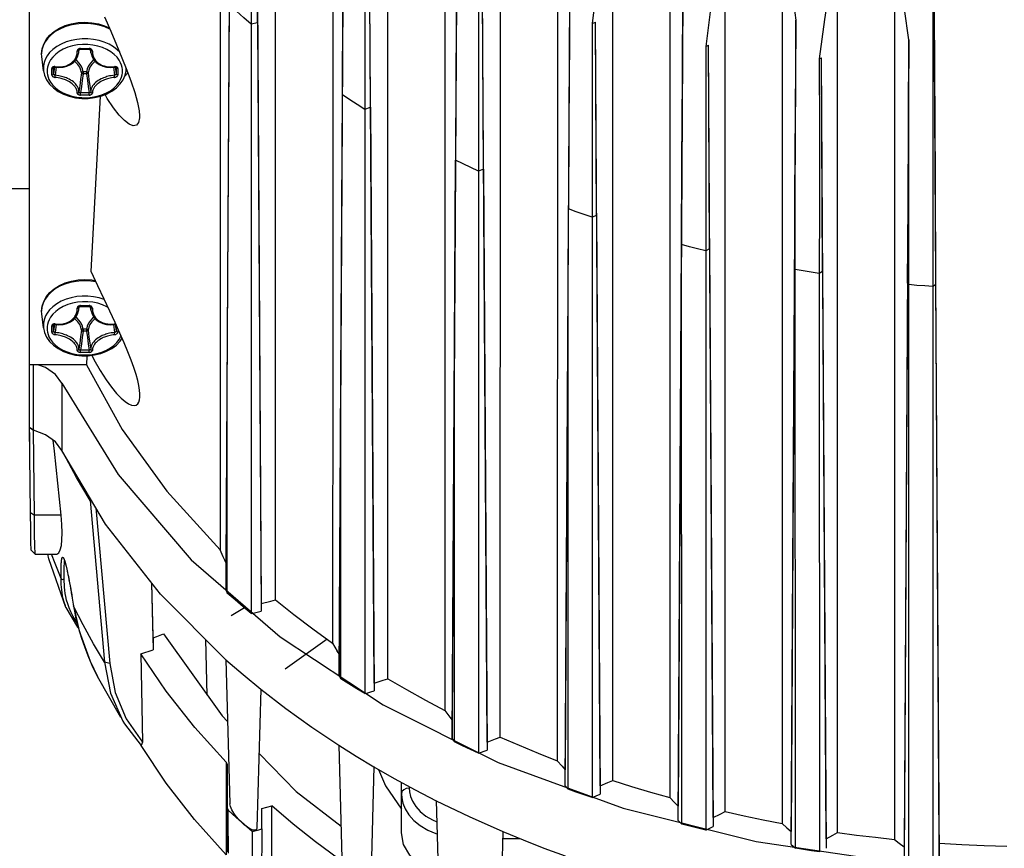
# Model space of a CAD drawing. Extents: x 0 to 420, y 0 to 297.
# Tile 61 of 93: x 202 to 223, y 163 to 180. Entities that reach past the tile are written whole.
import ezdxf

# ---------------------------------------------------------------- set-up
doc = ezdxf.new("R2010")
doc.units = 0
doc.header["$LTSCALE"] = 23.1
doc.linetypes.add('CENTER', pattern=[0.6, 0.375, -0.075, 0.075, -0.075])
doc.layers.get('0').update_dxf_attribs({"linetype": 'CONTINUOUS'})
doc.layers.add('03___PRT_ALL_CURVES', color=7, linetype='CONTINUOUS')
doc.layers.add('AXES', color=7, linetype='CONTINUOUS')

msp = doc.modelspace()

# ---------------------------------------------------------------- linework, layer by layer
at = {"color": 7, "linetype": 'CONTINUOUS'}
for p, q in [((202.624, 171.646), (202.624, 190.369)), ((206.826, 186.413), (206.722, 168.826)), ((209.182, 184.304), (209.079, 166.923)), ((212.441, 165.186), (212.443, 183.925)), ((207.361, 183.423), (207.452, 167.975)), ((213.632, 183.402), (213.63, 164.693)), ((214.784, 164.283), (214.786, 182.969)), ((211.538, 182.774), (211.435, 165.538)), ((215.975, 182.59), (215.973, 163.923)), ((217.127, 163.63), (217.129, 182.283)), ((209.808, 166.312), (209.716, 181.895)), ((218.318, 182.025), (218.317, 163.384)), ((219.471, 163.196), (219.472, 181.828)), ((220.661, 181.678), (220.66, 163.052)), ((213.893, 181.624), (213.791, 164.505)), ((221.461, 181.606), (221.461, 174.591)), ((221.589, 162.974), (221.478, 181.518)), ((212.164, 165.083), (212.071, 180.837)), ((216.249, 180.761), (216.147, 163.746)), ((206.747, 172.439), (206.794, 180.468)), ((207.246, 180.055), (207.247, 167.763)), ((207.38, 180.086), (207.452, 167.813)), ((214.353, 180.069), (214.425, 180.1)), ((214.52, 164.168), (214.425, 180.1)), ((218.605, 180.138), (218.503, 163.217)), ((216.723, 179.591), (216.78, 179.62)), ((216.876, 163.506), (216.78, 179.62)), ((220.96, 179.728), (220.86, 162.893)), ((202.881, 179.38), (202.877, 179.44)), ((203.652, 179.457), (203.663, 179.53)), ((203.656, 179.522), (203.66, 179.528)), ((203.656, 179.52), (203.656, 179.522)), ((203.656, 179.52), (203.656, 179.52)), ((203.906, 179.457), (203.895, 179.53)), ((203.901, 179.522), (203.902, 179.52)), ((203.902, 179.52), (203.902, 179.52)), ((202.917, 179.087), (202.881, 179.38)), ((219.092, 179.333), (219.135, 179.358)), ((219.233, 163.062), (219.135, 179.358)), ((203.129, 179.152), (203.129, 179.152)), ((203.129, 179.152), (203.129, 179.152)), ((204.429, 179.152), (204.429, 179.152)), ((204.64, 179.087), (204.645, 179.125)), ((203.913, 174.895), (204.103, 178.553)), ((209.116, 172.669), (209.151, 178.59)), ((209.615, 178.287), (209.617, 166.092)), ((209.736, 178.323), (209.808, 166.151)), ((211.484, 173.425), (211.507, 177.223)), ((211.985, 176.991), (211.986, 164.851)), ((212.092, 177.03), (212.164, 164.916)), ((202.624, 176.621), (202.129, 176.621)), ((213.853, 174.542), (213.863, 176.205)), ((214.354, 176.029), (214.355, 163.923)), ((214.448, 176.069), (214.52, 163.993)), ((218.503, 162.946), (218.58, 175.73)), ((216.147, 163.446), (216.219, 175.459)), ((216.223, 163.371), (216.22, 175.459)), ((216.723, 175.331), (216.724, 163.247)), ((216.805, 175.37), (216.876, 163.321)), ((218.592, 162.869), (218.591, 174.941)), ((219.092, 174.858), (219.093, 162.789)), ((219.161, 174.896), (219.233, 162.865)), ((213.791, 164.168), (213.853, 174.542)), ((213.854, 164.097), (213.853, 174.542)), ((220.932, 174.653), (220.86, 162.646)), ((220.961, 162.568), (220.961, 174.631)), ((221.462, 174.59), (221.462, 162.528)), ((221.517, 174.624), (221.589, 162.606)), ((203.652, 174.09), (203.663, 174.163)), ((203.656, 174.155), (203.66, 174.161)), ((203.656, 174.153), (203.656, 174.155)), ((203.656, 174.153), (203.656, 174.153)), ((203.906, 174.09), (203.895, 174.163)), ((203.901, 174.155), (203.902, 174.153)), ((203.902, 174.153), (203.902, 174.153)), ((202.881, 174.013), (202.877, 174.073)), ((202.917, 173.72), (202.881, 174.013)), ((203.129, 173.785), (203.129, 173.785)), ((203.129, 173.785), (203.129, 173.785)), ((204.421, 173.79), (204.427, 173.787)), ((204.429, 173.785), (204.429, 173.785)), ((211.435, 165.151), (211.484, 173.425)), ((211.485, 165.538), (211.484, 173.425)), ((203.821, 173.141), (203.811, 172.953)), ((203.811, 172.953), (202.624, 172.953)), ((202.706, 171.588), (202.706, 172.953)), ((209.079, 166.464), (209.116, 172.669)), ((209.116, 166.923), (209.116, 172.669)), ((206.723, 168.242), (206.747, 172.439)), ((206.748, 168.191), (206.747, 172.439)), ((202.646, 169.872), (202.624, 171.646)), ((202.706, 171.588), (202.624, 171.646)), ((202.624, 171.646), (202.706, 171.588)), ((202.728, 169.814), (202.706, 171.588)), ((203.146, 171.15), (203.122, 171.378)), ((203.284, 169.814), (203.146, 171.15)), ((203.339, 171.092), (203.303, 171.167)), ((203.889, 170.12), (204.188, 166.747)), ((204.009, 169.969), (204.297, 166.721)), ((202.662, 169.084), (202.745, 169.002)), ((202.745, 169.002), (202.745, 169.002)), ((202.745, 169.002), (203.181, 169.002)), ((203.029, 168.907), (203.007, 169.002)), ((206.666, 168.946), (206.599, 169.092)), ((206.7, 168.873), (206.666, 168.946)), ((203.386, 167.89), (203.029, 168.907)), ((203.363, 168.846), (203.377, 168.799)), ((205.996, 168.885), (207.85, 167.274)), ((206.707, 168.858), (206.7, 168.873)), ((206.722, 168.826), (206.707, 168.858)), ((206.722, 168.826), (206.723, 168.242)), ((203.348, 168.682), (203.349, 168.701)), ((203.349, 168.701), (203.349, 168.729)), ((205.17, 168.403), (205.205, 167.003)), ((205.205, 167.258), (205.177, 168.394)), ((203.543, 167.923), (203.661, 167.404)), ((207.452, 167.975), (207.655, 168.023)), ((207.452, 167.975), (207.452, 167.813)), ((207.655, 168.023), (207.754, 168.049)), ((203.386, 167.89), (203.385, 167.893)), ((207.248, 167.764), (207.316, 167.78)), ((207.316, 167.78), (207.452, 167.812)), ((205.205, 167.258), (205.205, 167.003)), ((206.331, 166.061), (206.303, 167.218)), ((207.85, 167.274), (209.996, 165.855)), ((208.943, 167.148), (209.043, 166.981)), ((204.949, 166.923), (205.205, 167.003)), ((204.949, 166.923), (204.982, 165.083)), ((209.079, 166.923), (209.043, 166.981)), ((209.079, 166.923), (209.079, 166.464)), ((209.117, 166.404), (209.116, 166.923)), ((204.297, 166.721), (204.411, 166.118)), ((206.721, 166.804), (206.803, 163.79)), ((204.528, 165.597), (204.044, 166.448)), ((204.044, 166.448), (204.044, 166.448)), ((209.079, 166.464), (209.117, 166.404)), ((209.808, 166.313), (209.998, 166.37)), ((209.808, 166.312), (209.808, 166.151)), ((209.998, 166.37), (210.097, 166.402)), ((204.411, 166.118), (204.641, 165.568)), ((207.45, 166.188), (207.368, 163.294)), ((209.996, 165.855), (212.396, 164.657)), ((211.287, 165.741), (211.386, 165.603)), ((204.605, 165.462), (204.951, 165.013)), ((204.641, 165.568), (204.982, 165.083)), ((211.386, 165.603), (211.435, 165.538)), ((211.435, 165.538), (211.435, 165.151)), ((211.485, 165.085), (211.485, 165.538)), ((211.435, 165.151), (211.485, 165.085)), ((212.164, 165.083), (212.342, 165.148)), ((212.164, 165.083), (212.164, 164.916)), ((212.342, 165.148), (212.441, 165.186)), ((205.477, 164.226), (204.951, 165.013)), ((209.077, 165.018), (209.159, 161.963)), ((211.986, 164.852), (212.164, 164.916)), ((206.726, 164.659), (206.725, 163.71)), ((206.726, 164.659), (206.746, 164.613)), ((212.396, 164.657), (215.004, 163.701)), ((213.63, 164.693), (213.73, 164.576)), ((206.746, 164.613), (206.746, 163.71)), ((209.806, 164.569), (209.724, 161.605)), ((213.73, 164.576), (213.791, 164.505)), ((213.791, 164.168), (213.791, 164.505)), ((210.379, 163.187), (210.379, 164.241)), ((214.52, 164.168), (214.685, 164.238)), ((214.685, 164.238), (214.784, 164.282)), ((213.791, 164.168), (213.854, 164.097)), ((214.52, 164.168), (214.52, 163.993)), ((211.104, 163.861), (211.185, 160.789)), ((214.355, 163.923), (214.52, 163.993)), ((215.973, 163.923), (216.073, 163.82)), ((216.073, 163.82), (216.147, 163.746)), ((206.725, 163.71), (206.726, 162.728)), ((206.752, 163.311), (206.746, 163.71)), ((206.746, 163.71), (206.77, 163.66)), ((206.933, 163.511), (206.77, 163.66)), ((207.472, 163.697), (207.677, 163.748)), ((207.472, 163.27), (207.472, 163.697)), ((215.004, 163.701), (217.772, 163.005)), ((216.147, 163.446), (216.147, 163.746)), ((217.028, 163.58), (217.127, 163.63)), ((207.099, 163.364), (206.933, 163.511)), ((216.147, 163.446), (216.223, 163.371)), ((216.876, 163.506), (216.876, 163.321)), ((216.876, 163.506), (217.028, 163.58)), ((207.104, 163.357), (207.067, 163.39)), ((207.267, 163.218), (207.099, 163.364)), ((207.267, 163.218), (207.404, 163.253)), ((207.404, 163.253), (207.472, 163.27)), ((212.492, 163.218), (212.41, 160.209)), ((216.724, 163.247), (216.876, 163.321)), ((218.317, 163.384), (218.416, 163.294)), ((218.416, 163.294), (218.503, 163.217)), ((218.503, 162.946), (218.503, 163.217)), ((219.371, 163.139), (219.47, 163.196)), ((217.772, 163.005), (220.649, 162.582)), ((219.233, 163.062), (219.371, 163.139)), ((219.233, 163.062), (219.233, 162.865)), ((220.66, 163.052), (220.76, 162.972)), ((218.503, 162.946), (218.592, 162.869)), ((220.76, 162.972), (220.86, 162.893)), ((220.86, 162.893), (220.86, 162.646)), ((221.589, 162.606), (221.589, 162.974))]:
    msp.add_line(p, q, dxfattribs=at)
at = {"color": 9, "linetype": 'CONTINUOUS'}
for p, q in [((207.38, 180.086), (207.246, 180.055)), ((203.363, 180.001), (203.258, 179.956)), ((202.886, 179.521), (202.878, 179.436)), ((202.91, 179.606), (202.886, 179.521)), ((203.329, 179.535), (203.245, 179.487)), ((203.656, 179.523), (203.655, 179.515)), ((203.656, 179.52), (203.655, 179.515)), ((203.901, 179.523), (203.902, 179.515)), ((203.902, 179.515), (203.902, 179.52)), ((204.321, 179.481), (204.239, 179.53)), ((202.881, 179.38), (202.881, 179.38)), ((203.09, 179.064), (203.09, 179.129)), ((203.09, 179.001), (203.09, 179.064)), ((203.147, 179.159), (203.129, 179.022)), ((203.129, 179.152), (203.129, 179.149)), ((203.129, 179.152), (203.129, 179.149)), ((203.129, 179.085), (203.129, 179.149)), ((203.129, 179.022), (203.129, 179.085)), ((203.183, 179.158), (203.162, 178.991)), ((203.709, 179.042), (203.698, 179.101)), ((203.742, 179.064), (203.73, 179.127)), ((203.742, 179.064), (203.742, 179.02)), ((203.816, 179.064), (203.742, 179.064)), ((203.816, 179.02), (203.742, 179.02)), ((203.816, 179.064), (203.816, 179.02)), ((204.375, 179.158), (204.396, 178.991)), ((204.41, 179.159), (204.429, 179.022)), ((204.428, 179.152), (204.429, 179.149)), ((204.429, 179.149), (204.429, 179.152)), ((204.429, 179.149), (204.429, 179.085)), ((204.429, 179.085), (204.429, 179.022)), ((204.468, 179.129), (204.468, 179.064)), ((204.468, 179.064), (204.468, 179.001)), ((209.615, 178.287), (209.736, 178.323)), ((212.092, 177.03), (211.985, 176.991)), ((214.448, 176.069), (214.354, 176.029)), ((216.805, 175.37), (216.723, 175.331)), ((218.591, 174.941), (218.575, 174.955)), ((219.161, 174.896), (219.092, 174.858)), ((203.363, 174.634), (203.258, 174.589)), ((220.961, 174.631), (220.932, 174.653)), ((221.462, 174.59), (221.517, 174.624)), ((202.886, 174.154), (202.878, 174.069)), ((202.91, 174.239), (202.886, 174.154)), ((203.329, 174.168), (203.245, 174.12)), ((203.656, 174.156), (203.655, 174.148)), ((203.656, 174.153), (203.655, 174.148)), ((203.901, 174.156), (203.902, 174.148)), ((203.902, 174.148), (203.902, 174.153)), ((204.265, 174.147), (204.239, 174.163)), ((202.881, 174.013), (202.881, 174.013)), ((203.09, 173.698), (203.09, 173.762)), ((203.09, 173.634), (203.09, 173.698)), ((203.147, 173.792), (203.129, 173.655)), ((203.129, 173.785), (203.129, 173.782)), ((203.129, 173.785), (203.129, 173.782)), ((203.129, 173.718), (203.129, 173.782)), ((203.129, 173.655), (203.129, 173.718)), ((203.183, 173.791), (203.162, 173.624)), ((203.709, 173.675), (203.698, 173.734)), ((203.742, 173.697), (203.73, 173.76)), ((203.742, 173.697), (203.742, 173.653)), ((203.816, 173.697), (203.742, 173.697)), ((203.816, 173.697), (203.816, 173.653)), ((204.375, 173.791), (204.396, 173.624)), ((204.41, 173.792), (204.429, 173.655)), ((204.429, 173.782), (204.429, 173.785)), ((204.429, 173.782), (204.429, 173.718)), ((204.429, 173.718), (204.429, 173.655)), ((204.468, 173.698), (204.468, 173.634)), ((203.816, 173.653), (203.742, 173.653)), ((203.302, 172.567), (203.302, 171.167)), ((202.646, 169.872), (202.728, 169.814)), ((203.284, 169.814), (202.728, 169.814)), ((203.159, 168.806), (203.086, 169.002)), ((203.284, 168.494), (203.159, 168.806)), ((203.405, 168.686), (203.412, 168.652)), ((203.385, 167.893), (203.373, 167.924)), ((203.422, 167.965), (203.4, 168.042)), ((203.45, 167.883), (203.422, 167.965)), ((203.544, 167.919), (203.543, 167.922)), ((203.487, 167.795), (203.45, 167.883)), ((203.621, 167.553), (203.661, 167.406)), ((204.297, 166.721), (204.188, 166.747)), ((210.544, 164.151), (210.544, 164.12)), ((212.488, 163.07), (212.843, 163.07))]:
    msp.add_line(p, q, dxfattribs=at)
at = {"color": 7, "linetype": 'CONTINUOUS'}
for points in [[(206.602, 188.212), (206.601, 181.897), (206.6, 175.524), (206.598, 169.092)], [(207.754, 168.049), (207.755, 174.436), (207.756, 180.764), (207.758, 187.031)], [(208.946, 186.038), (208.949, 180.057), (208.948, 173.75), (208.943, 167.148)], [(210.097, 166.402), (210.096, 172.664), (210.097, 178.939), (210.101, 185.228)], [(211.289, 184.517), (211.287, 178.248), (211.286, 171.99), (211.287, 165.741)], [(209.151, 178.59), (209.161, 180.414), (209.172, 182.32), (209.182, 184.304)], [(207.245, 183.397), (207.245, 182.265), (207.245, 181.15), (207.246, 180.055)], [(207.38, 180.086), (207.374, 181.153), (207.367, 182.264), (207.361, 183.423)], [(214.786, 182.969), (214.617, 181.994), (214.472, 181.028), (214.353, 180.069)], [(211.538, 182.774), (211.527, 180.854), (211.517, 179.002), (211.507, 177.223)], [(217.129, 182.283), (216.972, 181.378), (216.837, 180.481), (216.723, 179.591)], [(209.736, 178.323), (209.729, 179.48), (209.723, 180.671), (209.716, 181.895)], [(218.318, 182.025), (218.423, 181.39), (218.519, 180.761), (218.605, 180.138)], [(209.615, 181.865), (209.615, 179.447), (209.615, 178.287)], [(219.472, 181.828), (219.327, 180.989), (219.2, 180.157), (219.092, 179.333)], [(220.961, 179.728), (220.871, 180.372), (220.771, 181.022), (220.661, 181.678)], [(213.893, 181.624), (213.883, 179.755), (213.873, 177.947), (213.863, 176.205)], [(221.478, 181.518), (221.491, 179.131), (221.504, 176.831), (221.517, 174.624)], [(211.984, 180.805), (211.986, 179.499), (211.986, 178.228), (211.985, 176.991)], [(212.092, 177.03), (212.085, 178.263), (212.078, 179.533), (212.071, 180.837)], [(216.219, 175.459), (216.229, 177.168), (216.239, 178.936), (216.249, 180.761)], [(203.249, 179.972), (203.371, 180.026), (203.503, 180.065), (203.641, 180.089), (203.782, 180.096), (203.924, 180.088), (204.061, 180.064), (204.192, 180.024), (204.287, 179.981)], [(204.19, 180.212), (204.319, 179.911), (204.441, 179.626), (204.553, 179.356), (204.655, 179.099), (204.745, 178.857), (204.82, 178.631), (204.876, 178.424), (204.909, 178.246), (204.918, 178.146)], [(214.353, 180.069), (214.356, 178.686), (214.356, 177.338), (214.354, 176.029)], [(214.448, 176.069), (214.441, 177.374), (214.433, 178.719), (214.425, 180.1)], [(218.589, 177.32), (218.594, 178.244), (218.6, 179.184), (218.605, 180.138)], [(202.877, 179.44), (202.888, 179.541), (202.921, 179.642), (202.974, 179.737), (203.049, 179.826), (203.141, 179.905), (203.249, 179.972)], [(216.805, 175.37), (216.796, 176.875), (216.788, 178.305), (216.78, 179.62)], [(220.932, 174.653), (220.941, 176.292), (220.951, 177.985), (220.96, 179.728)], [(220.961, 174.631), (220.961, 176.278), (220.961, 177.978), (220.961, 179.728)], [(203.159, 179.159), (203.24, 179.154), (203.326, 179.161), (203.406, 179.181), (203.478, 179.213), (203.541, 179.257), (203.591, 179.311), (203.628, 179.373), (203.649, 179.442), (203.652, 179.457)], [(203.66, 179.528), (203.666, 179.533), (203.675, 179.536), (203.684, 179.538), (203.689, 179.538)], [(203.689, 179.538), (203.746, 179.537), (203.811, 179.537), (203.869, 179.538)], [(203.869, 179.538), (203.874, 179.538), (203.883, 179.536), (203.892, 179.533)], [(203.892, 179.533), (203.898, 179.528), (203.901, 179.522)], [(203.906, 179.457), (203.908, 179.442), (203.93, 179.374), (203.967, 179.311), (204.017, 179.257), (204.079, 179.213), (204.151, 179.181), (204.232, 179.161), (204.317, 179.154), (204.399, 179.159)], [(216.723, 179.591), (216.726, 178.132), (216.726, 176.712), (216.723, 175.331)], [(219.092, 179.333), (219.094, 177.801), (219.094, 176.308), (219.092, 174.858)], [(219.161, 174.896), (219.152, 176.3), (219.144, 177.783), (219.135, 179.358)], [(202.917, 179.087), (202.939, 178.99), (202.982, 178.896), (203.044, 178.807), (203.125, 178.726), (203.221, 178.655), (203.332, 178.597), (203.454, 178.552), (203.583, 178.522), (203.717, 178.508), (203.851, 178.508), (203.984, 178.524), (204.112, 178.555), (204.232, 178.6), (204.342, 178.659), (204.436, 178.729), (204.515, 178.809), (204.576, 178.897), (204.618, 178.991), (204.64, 179.087)], [(203.129, 179.152), (203.131, 179.154), (203.136, 179.157)], [(203.136, 179.157), (203.144, 179.159), (203.154, 179.16), (203.159, 179.159)], [(204.399, 179.159), (204.404, 179.16), (204.414, 179.159), (204.421, 179.157)], [(204.421, 179.157), (204.427, 179.154), (204.429, 179.152), (204.429, 179.152)], [(204.609, 178.971), (204.611, 178.972), (204.677, 179.042)], [(204.918, 178.146), (204.917, 178.106), (204.9, 178.006), (204.856, 177.947), (204.789, 177.936), (204.704, 177.97), (204.605, 178.046), (204.495, 178.161), (204.375, 178.315), (204.247, 178.508), (204.201, 178.588)], [(218.58, 175.73), (218.585, 176.518), (218.589, 177.32)], [(218.591, 174.941), (218.59, 175.721), (218.589, 176.515), (218.589, 177.32)], [(203.249, 174.605), (203.371, 174.659), (203.503, 174.698), (203.641, 174.722), (203.782, 174.729), (203.924, 174.721), (204.001, 174.707)], [(204.412, 173.831), (204.302, 174.069), (204.182, 174.324), (204.052, 174.599), (203.913, 174.895)], [(202.877, 174.073), (202.888, 174.174), (202.921, 174.275), (202.974, 174.37), (203.049, 174.459), (203.141, 174.538), (203.249, 174.605)], [(203.159, 173.792), (203.24, 173.787), (203.326, 173.794), (203.406, 173.814), (203.478, 173.846), (203.541, 173.89), (203.591, 173.944), (203.628, 174.006), (203.649, 174.075), (203.652, 174.09)], [(203.66, 174.161), (203.666, 174.166), (203.675, 174.169), (203.684, 174.171), (203.689, 174.171)], [(203.689, 174.171), (203.746, 174.171), (203.811, 174.171), (203.869, 174.171)], [(203.869, 174.171), (203.874, 174.171), (203.883, 174.169), (203.892, 174.166)], [(203.892, 174.166), (203.898, 174.161), (203.901, 174.155)], [(203.906, 174.09), (203.908, 174.075), (203.93, 174.007), (203.967, 173.944), (204.017, 173.89), (204.079, 173.846), (204.151, 173.814), (204.232, 173.794), (204.317, 173.787), (204.399, 173.792)], [(202.917, 173.72), (202.939, 173.623), (202.982, 173.529), (203.044, 173.44), (203.125, 173.359), (203.221, 173.289), (203.332, 173.23), (203.454, 173.185), (203.583, 173.155), (203.717, 173.141), (203.851, 173.141), (203.984, 173.157), (204.112, 173.188), (204.232, 173.233), (204.342, 173.292), (204.436, 173.362), (204.515, 173.442), (204.559, 173.504)], [(203.129, 173.785), (203.131, 173.787), (203.136, 173.79)], [(203.136, 173.79), (203.144, 173.792), (203.154, 173.793), (203.159, 173.792)], [(204.399, 173.792), (204.404, 173.793), (204.414, 173.792), (204.421, 173.79)], [(204.929, 172.327), (204.928, 172.345), (204.921, 172.424), (204.906, 172.517), (204.881, 172.626), (204.846, 172.751), (204.801, 172.892), (204.745, 173.049), (204.678, 173.221), (204.6, 173.408), (204.512, 173.611), (204.412, 173.831)], [(204.427, 173.787), (204.429, 173.785), (204.429, 173.785)], [(203.926, 173.15), (203.97, 173.064), (204.101, 172.832), (204.223, 172.64), (204.337, 172.482), (204.441, 172.355), (204.535, 172.258), (204.618, 172.185), (204.692, 172.137), (204.755, 172.109), (204.808, 172.102), (204.851, 172.111), (204.883, 172.136), (204.906, 172.173), (204.921, 172.22), (204.928, 172.277), (204.929, 172.327)], [(203.302, 172.567), (203.166, 172.747), (202.961, 172.892), (202.799, 172.953)], [(203.811, 172.953), (204.56, 171.603), (205.492, 170.312), (206.599, 169.092)], [(203.302, 172.567), (204.471, 170.661), (205.996, 168.885)], [(203.302, 171.167), (203.166, 171.347), (202.961, 171.492), (202.706, 171.588)], [(206.721, 166.8), (205.357, 168.164), (204.213, 169.626), (203.302, 171.167)], [(203.889, 170.12), (203.603, 170.603), (203.339, 171.092)], [(202.662, 169.084), (202.66, 169.102), (202.656, 169.238), (202.651, 169.501), (202.646, 169.872)], [(202.745, 169.002), (202.743, 169.02), (202.738, 169.161), (202.733, 169.432), (202.728, 169.814)], [(203.181, 169.002), (203.196, 169.004), (203.235, 169.031), (203.266, 169.09), (203.29, 169.18), (203.303, 169.298), (203.307, 169.444), (203.301, 169.617), (203.284, 169.814)], [(203.339, 168.914), (203.336, 168.916), (203.338, 168.912), (203.35, 168.887), (203.363, 168.846)], [(203.349, 168.729), (203.35, 168.764), (203.352, 168.796)], [(203.352, 168.796), (203.353, 168.825), (203.356, 168.851), (203.357, 168.865)], [(203.377, 168.799), (203.39, 168.749), (203.402, 168.696), (203.414, 168.641), (203.426, 168.584)], [(203.348, 168.619), (203.348, 168.634), (203.348, 168.682)], [(203.426, 168.584), (203.438, 168.525), (203.449, 168.465), (203.461, 168.403), (203.473, 168.338), (203.485, 168.269), (203.497, 168.198), (203.51, 168.123), (203.523, 168.043), (203.537, 167.958), (203.543, 167.922)], [(206.723, 168.242), (206.739, 168.208), (206.748, 168.191)], [(207.247, 167.763), (207.079, 167.905), (206.912, 168.047), (206.748, 168.191)], [(207.754, 168.049), (208.138, 167.741), (208.535, 167.441), (208.943, 167.148)], [(203.386, 167.89), (203.623, 167.481), (203.651, 167.449)], [(203.661, 167.404), (203.891, 166.769), (204.044, 166.448)], [(205.205, 167.258), (205.277, 167.283), (205.348, 167.31), (205.417, 167.339)], [(205.417, 167.339), (206.642, 165.626), (206.756, 165.509)], [(206.726, 164.659), (206.07, 165.388), (205.477, 166.144), (204.949, 166.923)], [(204.188, 166.747), (204.313, 166.104), (204.569, 165.521), (204.605, 165.462)], [(206.721, 166.8), (207.08, 166.489), (207.45, 166.185)], [(209.617, 166.092), (209.449, 166.195), (209.282, 166.299), (209.117, 166.404)], [(210.097, 166.402), (210.486, 166.175), (210.883, 165.955), (211.287, 165.741)], [(207.45, 166.185), (207.972, 165.781), (208.515, 165.391), (209.077, 165.015)], [(209.617, 166.093), (209.68, 166.112), (209.744, 166.131), (209.808, 166.15)], [(204.982, 165.083), (204.967, 165.048), (204.951, 165.013)], [(211.986, 164.851), (211.818, 164.928), (211.651, 165.006), (211.485, 165.085)], [(212.441, 165.186), (212.832, 165.016), (213.229, 164.851), (213.63, 164.693)], [(207.412, 164.84), (208.188, 164.047), (209.123, 163.329)], [(209.077, 165.015), (209.438, 164.787), (209.806, 164.566)], [(209.806, 164.566), (210.23, 164.322), (210.663, 164.087), (211.104, 163.859)], [(209.899, 164.512), (210.05, 164.168), (210.379, 163.684)], [(206.726, 162.728), (206.069, 163.464), (205.477, 164.226)], [(214.784, 164.282), (215.177, 164.157), (215.574, 164.037), (215.973, 163.923)], [(214.355, 163.923), (214.188, 163.98), (214.021, 164.038), (213.854, 164.097)], [(211.104, 163.859), (211.79, 163.527), (212.492, 163.216)], [(206.774, 162.767), (206.772, 162.971), (206.77, 163.272), (206.77, 163.66)], [(207.067, 163.39), (206.998, 163.457), (206.936, 163.528), (206.885, 163.598), (206.843, 163.668), (206.814, 163.735), (206.803, 163.79)], [(207.677, 161.81), (207.677, 162.778), (207.677, 163.748)], [(209.065, 162.644), (208.585, 163.001), (208.122, 163.369), (207.677, 163.748)], [(217.127, 163.63), (217.522, 163.543), (217.918, 163.461), (218.317, 163.384)], [(206.763, 162.791), (206.757, 163.001), (206.752, 163.311)], [(207.368, 163.294), (207.357, 163.259), (207.329, 163.243), (207.288, 163.245), (207.234, 163.266), (207.171, 163.304), (207.104, 163.357)], [(207.267, 163.218), (207.268, 162.849), (207.269, 162.552), (207.271, 162.334)], [(207.472, 163.27), (207.466, 162.907), (207.461, 162.616), (207.455, 162.403)], [(212.492, 163.216), (212.919, 163.039), (213.352, 162.869), (213.79, 162.706)], [(216.724, 163.247), (216.557, 163.288), (216.39, 163.329), (216.223, 163.371)], [(219.47, 163.196), (219.866, 163.143), (220.262, 163.095), (220.66, 163.052)], [(219.093, 162.789), (218.926, 162.815), (218.759, 162.841), (218.592, 162.869)], [(221.589, 162.974), (222.06, 162.946), (222.531, 162.926), (223.004, 162.913)]]:
    msp.add_lwpolyline(points, dxfattribs=at)
at = {"color": 9, "linetype": 'CONTINUOUS'}
for points in [[(207.246, 180.055), (207.093, 180.191), (206.943, 180.329), (206.794, 180.468)], [(204.299, 179.956), (204.194, 180.001), (204.081, 180.036), (203.963, 180.059), (203.84, 180.071), (203.717, 180.071), (203.595, 180.059), (203.476, 180.036), (203.363, 180.001)], [(203.258, 179.956), (203.163, 179.901), (203.079, 179.837), (203.008, 179.766), (202.951, 179.688), (202.91, 179.606)], [(204.506, 179.47), (204.454, 179.523), (204.375, 179.584), (204.284, 179.637), (204.183, 179.681), (204.075, 179.715), (203.962, 179.738), (203.845, 179.75), (203.727, 179.751), (203.61, 179.74), (203.495, 179.718), (203.387, 179.686), (203.285, 179.642), (203.193, 179.59), (203.112, 179.53), (203.044, 179.463), (202.994, 179.398), (202.96, 179.337), (202.937, 179.28), (202.923, 179.227), (202.916, 179.18), (202.914, 179.141)], [(204.239, 179.53), (204.147, 179.57), (204.049, 179.601), (203.945, 179.622), (203.839, 179.633), (203.732, 179.634), (203.625, 179.624), (203.521, 179.604), (203.422, 179.574), (203.329, 179.535)], [(203.245, 179.487), (203.172, 179.432), (203.111, 179.372), (203.065, 179.312), (203.034, 179.257), (203.013, 179.205), (203, 179.157), (202.994, 179.114), (202.992, 179.078)], [(203.158, 179.17), (203.189, 179.166), (203.223, 179.165), (203.254, 179.165), (203.281, 179.167), (203.305, 179.169), (203.327, 179.173), (203.348, 179.177), (203.37, 179.183), (203.394, 179.191), (203.42, 179.201), (203.448, 179.214), (203.475, 179.23), (203.501, 179.248), (203.525, 179.268), (203.545, 179.289), (203.562, 179.309), (203.574, 179.327), (203.585, 179.344), (203.594, 179.361), (203.601, 179.379), (203.608, 179.398), (203.614, 179.419), (203.618, 179.444), (203.621, 179.471), (203.621, 179.497)], [(203.688, 179.552), (203.677, 179.552), (203.665, 179.549), (203.654, 179.545), (203.643, 179.539), (203.635, 179.532), (203.629, 179.525), (203.625, 179.517), (203.622, 179.51), (203.621, 179.503), (203.621, 179.497)], [(203.621, 179.497), (203.631, 179.498), (203.64, 179.5), (203.647, 179.504), (203.653, 179.509), (203.655, 179.515)], [(203.652, 179.457), (203.655, 179.487), (203.655, 179.515)], [(203.688, 179.552), (203.688, 179.545), (203.688, 179.54), (203.689, 179.538)], [(203.688, 179.552), (203.779, 179.552), (203.869, 179.552)], [(203.869, 179.552), (203.869, 179.545), (203.869, 179.54), (203.869, 179.538)], [(203.937, 179.497), (203.936, 179.503), (203.935, 179.51), (203.933, 179.517), (203.928, 179.525), (203.922, 179.532), (203.914, 179.539), (203.904, 179.545), (203.892, 179.549), (203.881, 179.552), (203.869, 179.552)], [(203.902, 179.515), (203.903, 179.487), (203.906, 179.457)], [(203.937, 179.497), (203.927, 179.498), (203.918, 179.5), (203.91, 179.504), (203.905, 179.509), (203.902, 179.515)], [(203.937, 179.497), (203.937, 179.47), (203.94, 179.442), (203.945, 179.416), (203.951, 179.393), (203.958, 179.374), (203.967, 179.356), (203.976, 179.338), (203.988, 179.32), (204.003, 179.3), (204.022, 179.279), (204.045, 179.257), (204.071, 179.237), (204.099, 179.22), (204.129, 179.205), (204.156, 179.193), (204.181, 179.185), (204.205, 179.179), (204.227, 179.174), (204.25, 179.17), (204.274, 179.167), (204.301, 179.165), (204.332, 179.165), (204.367, 179.166), (204.399, 179.17)], [(204.566, 179.078), (204.564, 179.114), (204.558, 179.156), (204.546, 179.203), (204.526, 179.253), (204.496, 179.307), (204.452, 179.366), (204.393, 179.426), (204.321, 179.481)], [(203.698, 179.101), (203.673, 179.159), (203.635, 179.213), (203.585, 179.262), (203.561, 179.279)], [(203.73, 179.127), (203.703, 179.189), (203.663, 179.246), (203.61, 179.298), (203.591, 179.311)], [(203.966, 179.311), (203.948, 179.298), (203.895, 179.246), (203.854, 179.188)], [(203.997, 179.279), (203.973, 179.262), (203.923, 179.213), (203.885, 179.159)], [(202.914, 179.141), (202.916, 179.102), (202.917, 179.087)], [(202.992, 179.078), (202.994, 179.043), (203, 179.001), (203.012, 178.954), (203.032, 178.903), (203.062, 178.849), (203.105, 178.791), (203.165, 178.731), (203.236, 178.675), (203.319, 178.627), (203.411, 178.587), (203.509, 178.556), (203.612, 178.535), (203.719, 178.524), (203.826, 178.523), (203.933, 178.533), (204.037, 178.553), (204.136, 178.582), (204.228, 178.622), (204.312, 178.669), (204.386, 178.724), (204.447, 178.785), (204.493, 178.844), (204.524, 178.9), (204.545, 178.951), (204.558, 178.999), (204.564, 179.042), (204.566, 179.078)], [(203.158, 179.17), (203.151, 179.171), (203.142, 179.171), (203.134, 179.17), (203.124, 179.168), (203.115, 179.165), (203.107, 179.16), (203.099, 179.153), (203.094, 179.145), (203.091, 179.137), (203.09, 179.129)], [(203.09, 179.129), (203.101, 179.129), (203.111, 179.131), (203.12, 179.136), (203.126, 179.142), (203.129, 179.149)], [(203.09, 179.001), (203.101, 179.001), (203.111, 179.003), (203.12, 179.008), (203.126, 179.015), (203.129, 179.022)], [(203.129, 179.022), (203.13, 179.014), (203.135, 179.006), (203.143, 178.999), (203.152, 178.994), (203.162, 178.991)], [(203.158, 179.17), (203.158, 179.164), (203.159, 179.16), (203.159, 179.159)], [(203.709, 179.042), (203.691, 178.905), (203.673, 178.772), (203.655, 178.643)], [(203.742, 179.02), (203.724, 178.885), (203.707, 178.754), (203.689, 178.626)], [(203.742, 179.064), (203.732, 179.063), (203.723, 179.059), (203.716, 179.054), (203.711, 179.048), (203.709, 179.042)], [(203.709, 179.042), (203.711, 179.036), (203.716, 179.03), (203.723, 179.025), (203.732, 179.022), (203.742, 179.02)], [(203.854, 179.188), (203.828, 179.127), (203.816, 179.064)], [(203.816, 179.064), (203.825, 179.063), (203.834, 179.059), (203.841, 179.054), (203.846, 179.048), (203.849, 179.042)], [(203.816, 179.02), (203.826, 179.022), (203.835, 179.025), (203.842, 179.03), (203.847, 179.036), (203.849, 179.042)], [(203.816, 179.02), (203.833, 178.885), (203.851, 178.754), (203.869, 178.626)], [(203.885, 179.159), (203.86, 179.101), (203.849, 179.042)], [(203.849, 179.042), (203.866, 178.905), (203.884, 178.772), (203.902, 178.643)], [(204.396, 178.991), (204.406, 178.994), (204.415, 178.999), (204.423, 179.006), (204.427, 179.014), (204.429, 179.022)], [(204.468, 179.129), (204.467, 179.137), (204.464, 179.146), (204.458, 179.153), (204.451, 179.16), (204.442, 179.165), (204.433, 179.168), (204.424, 179.17), (204.415, 179.171), (204.407, 179.171), (204.399, 179.17)], [(204.399, 179.17), (204.399, 179.164), (204.399, 179.16), (204.399, 179.159)], [(204.468, 179.129), (204.457, 179.129), (204.447, 179.131), (204.438, 179.136), (204.432, 179.142), (204.429, 179.149)], [(204.468, 179.001), (204.457, 179.001), (204.447, 179.003), (204.438, 179.008), (204.432, 179.015), (204.429, 179.022)], [(204.64, 179.087), (204.642, 179.101), (204.643, 179.13)], [(203.09, 179.001), (203.091, 178.993), (203.094, 178.985), (203.1, 178.976), (203.107, 178.968), (203.115, 178.962), (203.125, 178.956), (203.134, 178.952), (203.142, 178.95), (203.151, 178.948), (203.158, 178.947)], [(203.158, 178.947), (203.158, 178.954), (203.159, 178.964), (203.159, 178.973), (203.161, 178.983), (203.162, 178.991)], [(203.621, 178.62), (203.621, 178.639), (203.618, 178.66), (203.613, 178.68), (203.606, 178.697), (203.599, 178.712), (203.591, 178.727), (203.581, 178.742), (203.57, 178.757), (203.555, 178.774), (203.536, 178.793), (203.512, 178.814), (203.486, 178.833), (203.458, 178.851), (203.429, 178.868), (203.401, 178.882), (203.376, 178.893), (203.353, 178.902), (203.33, 178.91), (203.308, 178.917), (203.283, 178.924), (203.256, 178.931), (203.225, 178.937), (203.191, 178.943), (203.158, 178.947)], [(203.655, 178.643), (203.655, 178.664), (203.652, 178.686), (203.647, 178.708), (203.64, 178.726), (203.632, 178.743), (203.623, 178.759), (203.613, 178.774), (203.601, 178.791), (203.585, 178.809), (203.565, 178.83), (203.54, 178.852), (203.512, 178.872), (203.482, 178.892), (203.45, 178.909), (203.421, 178.924), (203.394, 178.935), (203.37, 178.945), (203.346, 178.954), (203.321, 178.961), (203.295, 178.968), (203.267, 178.975), (203.234, 178.982), (203.197, 178.988), (203.162, 178.991)], [(204.396, 178.991), (204.362, 178.988), (204.327, 178.982), (204.293, 178.976), (204.265, 178.969), (204.24, 178.962), (204.216, 178.955), (204.193, 178.947), (204.17, 178.938), (204.144, 178.927), (204.117, 178.914), (204.087, 178.898), (204.058, 178.88), (204.03, 178.861), (204.005, 178.84), (203.983, 178.82), (203.966, 178.801), (203.952, 178.785), (203.941, 178.769), (203.932, 178.754), (203.924, 178.739), (203.916, 178.723), (203.91, 178.705), (203.905, 178.685), (203.903, 178.663), (203.902, 178.643)], [(204.399, 178.947), (204.368, 178.943), (204.335, 178.938), (204.304, 178.931), (204.277, 178.925), (204.253, 178.918), (204.231, 178.911), (204.21, 178.904), (204.187, 178.895), (204.164, 178.885), (204.138, 178.873), (204.11, 178.858), (204.082, 178.841), (204.056, 178.822), (204.033, 178.803), (204.012, 178.784), (203.996, 178.767), (203.983, 178.751), (203.973, 178.737), (203.964, 178.723), (203.957, 178.709), (203.95, 178.694), (203.944, 178.677), (203.939, 178.658), (203.937, 178.638), (203.937, 178.62)], [(204.399, 178.947), (204.399, 178.954), (204.399, 178.964), (204.398, 178.973), (204.397, 178.983), (204.396, 178.991)], [(204.399, 178.947), (204.407, 178.948), (204.415, 178.95), (204.424, 178.952), (204.433, 178.956), (204.442, 178.962), (204.451, 178.968), (204.458, 178.976), (204.464, 178.985), (204.467, 178.993), (204.468, 179.001)], [(203.621, 178.62), (203.631, 178.62), (203.64, 178.623), (203.647, 178.628), (203.653, 178.635), (203.655, 178.643)], [(203.621, 178.62), (203.621, 178.615), (203.622, 178.61), (203.625, 178.605), (203.629, 178.599), (203.635, 178.594), (203.644, 178.589), (203.654, 178.584), (203.665, 178.581), (203.677, 178.579), (203.688, 178.578)], [(203.655, 178.643), (203.657, 178.637), (203.661, 178.632), (203.669, 178.629), (203.678, 178.626), (203.689, 178.626)], [(203.688, 178.578), (203.688, 178.586), (203.688, 178.595), (203.689, 178.606), (203.689, 178.617), (203.689, 178.626)], [(203.869, 178.626), (203.779, 178.625), (203.689, 178.626)], [(203.869, 178.626), (203.879, 178.626), (203.889, 178.629), (203.896, 178.632), (203.901, 178.637), (203.902, 178.643)], [(203.869, 178.578), (203.869, 178.586), (203.869, 178.595), (203.869, 178.606), (203.869, 178.617), (203.869, 178.626)], [(203.869, 178.578), (203.881, 178.579), (203.893, 178.581), (203.904, 178.584), (203.914, 178.589), (203.922, 178.594), (203.928, 178.6), (203.933, 178.605), (203.935, 178.61), (203.936, 178.615), (203.937, 178.62)], [(203.937, 178.62), (203.927, 178.62), (203.918, 178.623), (203.91, 178.628), (203.905, 178.635), (203.902, 178.643)], [(203.869, 178.578), (203.779, 178.577), (203.688, 178.578)], [(209.151, 178.59), (209.304, 178.488), (209.459, 178.387), (209.615, 178.287)], [(211.985, 176.991), (211.824, 177.067), (211.665, 177.145), (211.507, 177.223)], [(214.354, 176.029), (214.19, 176.086), (214.026, 176.145), (213.863, 176.205)], [(216.723, 175.331), (216.555, 175.372), (216.387, 175.415), (216.22, 175.459)], [(219.092, 174.858), (218.925, 174.885), (218.758, 174.912), (218.591, 174.941)], [(204.012, 174.683), (203.963, 174.692), (203.84, 174.704), (203.717, 174.704), (203.595, 174.692), (203.476, 174.669), (203.363, 174.634)], [(203.258, 174.589), (203.163, 174.534), (203.079, 174.47), (203.008, 174.399), (202.951, 174.321), (202.91, 174.239)], [(220.961, 174.631), (221.128, 174.616), (221.295, 174.603), (221.462, 174.59)], [(204.187, 174.312), (204.183, 174.314), (204.075, 174.348), (203.962, 174.371), (203.845, 174.383), (203.727, 174.384), (203.61, 174.373), (203.495, 174.351), (203.387, 174.319), (203.285, 174.276), (203.193, 174.223), (203.112, 174.163), (203.044, 174.097), (202.994, 174.031), (202.96, 173.97), (202.937, 173.913), (202.923, 173.86), (202.916, 173.813), (202.914, 173.774)], [(203.245, 174.12), (203.172, 174.065), (203.111, 174.005), (203.065, 173.945), (203.034, 173.89), (203.013, 173.838), (203, 173.79), (202.994, 173.747), (202.992, 173.711)], [(203.158, 173.803), (203.189, 173.799), (203.223, 173.798), (203.254, 173.798), (203.281, 173.8), (203.305, 173.802), (203.327, 173.806), (203.348, 173.81), (203.37, 173.816), (203.394, 173.824), (203.42, 173.834), (203.448, 173.847), (203.475, 173.863), (203.501, 173.881), (203.525, 173.901), (203.545, 173.922), (203.562, 173.942), (203.574, 173.96), (203.585, 173.977), (203.594, 173.994), (203.601, 174.012), (203.608, 174.031), (203.614, 174.052), (203.618, 174.077), (203.621, 174.104), (203.621, 174.13)], [(204.239, 174.163), (204.147, 174.203), (204.049, 174.234), (203.945, 174.255), (203.839, 174.266), (203.732, 174.267), (203.625, 174.257), (203.521, 174.237), (203.422, 174.207), (203.329, 174.168)], [(203.688, 174.185), (203.677, 174.185), (203.665, 174.182), (203.654, 174.178), (203.643, 174.172), (203.635, 174.165), (203.629, 174.158), (203.625, 174.15), (203.622, 174.143), (203.621, 174.136), (203.621, 174.13)], [(203.621, 174.13), (203.631, 174.131), (203.64, 174.134), (203.647, 174.137), (203.653, 174.142), (203.655, 174.148)], [(203.652, 174.09), (203.655, 174.12), (203.655, 174.148)], [(203.688, 174.185), (203.688, 174.178), (203.688, 174.173), (203.689, 174.171)], [(203.688, 174.185), (203.779, 174.185), (203.869, 174.185)], [(203.937, 174.13), (203.936, 174.136), (203.935, 174.143), (203.933, 174.15), (203.928, 174.158), (203.922, 174.165), (203.914, 174.172), (203.904, 174.178), (203.892, 174.182), (203.881, 174.185), (203.869, 174.185)], [(203.869, 174.185), (203.869, 174.178), (203.869, 174.173), (203.869, 174.171)], [(203.902, 174.148), (203.903, 174.12), (203.906, 174.09)], [(203.937, 174.13), (203.927, 174.131), (203.918, 174.134), (203.91, 174.137), (203.905, 174.142), (203.902, 174.148)], [(203.937, 174.13), (203.937, 174.104), (203.94, 174.075), (203.945, 174.049), (203.951, 174.027), (203.958, 174.007), (203.967, 173.989), (203.976, 173.971), (203.988, 173.953), (204.003, 173.933), (204.022, 173.912), (204.045, 173.89), (204.071, 173.87), (204.099, 173.853), (204.129, 173.838), (204.156, 173.827), (204.181, 173.818), (204.205, 173.812), (204.227, 173.807), (204.25, 173.803), (204.274, 173.8), (204.301, 173.798), (204.332, 173.798), (204.367, 173.799), (204.399, 173.803)], [(203.698, 173.734), (203.673, 173.792), (203.635, 173.846), (203.585, 173.895), (203.561, 173.912)], [(203.73, 173.76), (203.703, 173.822), (203.663, 173.879), (203.61, 173.931), (203.591, 173.945)], [(203.966, 173.945), (203.948, 173.931), (203.895, 173.879), (203.854, 173.822)], [(203.997, 173.912), (203.973, 173.895), (203.923, 173.846), (203.885, 173.792)], [(202.914, 173.774), (202.916, 173.735), (202.917, 173.72)], [(202.992, 173.711), (202.994, 173.676), (203, 173.634), (203.012, 173.587), (203.032, 173.536), (203.062, 173.482), (203.105, 173.424), (203.165, 173.364), (203.236, 173.308), (203.319, 173.26), (203.411, 173.22), (203.509, 173.189), (203.612, 173.168), (203.719, 173.157), (203.826, 173.156), (203.933, 173.166), (204.037, 173.186), (204.136, 173.216), (204.228, 173.255), (204.312, 173.302), (204.386, 173.357), (204.447, 173.418), (204.493, 173.477), (204.524, 173.533), (204.535, 173.559)], [(203.158, 173.803), (203.151, 173.804), (203.142, 173.804), (203.134, 173.803), (203.124, 173.801), (203.115, 173.798), (203.107, 173.793), (203.099, 173.786), (203.094, 173.779), (203.091, 173.77), (203.09, 173.762)], [(203.09, 173.762), (203.101, 173.762), (203.111, 173.764), (203.12, 173.769), (203.126, 173.775), (203.129, 173.782)], [(203.158, 173.803), (203.158, 173.797), (203.159, 173.793), (203.159, 173.792)], [(203.709, 173.675), (203.691, 173.538), (203.673, 173.405), (203.655, 173.276)], [(203.742, 173.697), (203.732, 173.696), (203.723, 173.692), (203.716, 173.688), (203.711, 173.682), (203.709, 173.675)], [(203.709, 173.675), (203.711, 173.669), (203.716, 173.663), (203.723, 173.658), (203.732, 173.655), (203.742, 173.653)], [(203.854, 173.822), (203.828, 173.76), (203.816, 173.697)], [(203.816, 173.697), (203.825, 173.696), (203.834, 173.692), (203.841, 173.688), (203.846, 173.682), (203.849, 173.675)], [(203.816, 173.653), (203.826, 173.655), (203.835, 173.658), (203.842, 173.663), (203.847, 173.669), (203.849, 173.675)], [(203.885, 173.792), (203.86, 173.734), (203.849, 173.675)], [(203.849, 173.675), (203.866, 173.538), (203.884, 173.405), (203.902, 173.276)], [(204.425, 173.803), (204.424, 173.803), (204.415, 173.804), (204.407, 173.804), (204.399, 173.803)], [(204.399, 173.803), (204.399, 173.797), (204.399, 173.793), (204.399, 173.792)], [(204.441, 173.767), (204.438, 173.769), (204.432, 173.775), (204.429, 173.782)], [(203.09, 173.634), (203.101, 173.634), (203.111, 173.637), (203.12, 173.641), (203.126, 173.648), (203.129, 173.655)], [(203.09, 173.634), (203.091, 173.626), (203.094, 173.618), (203.1, 173.609), (203.107, 173.601), (203.115, 173.595), (203.125, 173.589), (203.134, 173.585), (203.142, 173.583), (203.151, 173.581), (203.158, 173.58)], [(203.129, 173.655), (203.13, 173.647), (203.135, 173.639), (203.143, 173.632), (203.152, 173.627), (203.162, 173.624)], [(203.158, 173.58), (203.158, 173.587), (203.159, 173.597), (203.159, 173.606), (203.161, 173.616), (203.162, 173.624)], [(203.621, 173.253), (203.621, 173.272), (203.618, 173.293), (203.613, 173.313), (203.606, 173.33), (203.599, 173.345), (203.591, 173.36), (203.581, 173.375), (203.57, 173.39), (203.555, 173.407), (203.536, 173.426), (203.512, 173.447), (203.486, 173.466), (203.458, 173.484), (203.429, 173.501), (203.401, 173.515), (203.376, 173.526), (203.353, 173.535), (203.33, 173.543), (203.308, 173.55), (203.283, 173.557), (203.256, 173.564), (203.225, 173.57), (203.191, 173.576), (203.158, 173.58)], [(203.655, 173.276), (203.655, 173.297), (203.652, 173.319), (203.647, 173.341), (203.64, 173.359), (203.632, 173.376), (203.623, 173.392), (203.613, 173.407), (203.601, 173.424), (203.585, 173.442), (203.565, 173.463), (203.54, 173.485), (203.512, 173.505), (203.482, 173.525), (203.45, 173.542), (203.421, 173.557), (203.394, 173.569), (203.37, 173.578), (203.346, 173.587), (203.321, 173.594), (203.295, 173.601), (203.267, 173.608), (203.234, 173.615), (203.197, 173.621), (203.162, 173.624)], [(203.742, 173.653), (203.724, 173.518), (203.707, 173.387), (203.689, 173.259)], [(203.816, 173.653), (203.833, 173.518), (203.851, 173.387), (203.869, 173.259)], [(204.396, 173.624), (204.362, 173.621), (204.327, 173.615), (204.293, 173.609), (204.265, 173.602), (204.24, 173.595), (204.216, 173.588), (204.193, 173.58), (204.17, 173.571), (204.144, 173.56), (204.117, 173.547), (204.087, 173.531), (204.058, 173.513), (204.03, 173.494), (204.005, 173.473), (203.983, 173.453), (203.966, 173.434), (203.952, 173.418), (203.941, 173.402), (203.932, 173.387), (203.924, 173.372), (203.916, 173.356), (203.91, 173.338), (203.905, 173.318), (203.903, 173.296), (203.902, 173.276)], [(204.399, 173.58), (204.368, 173.576), (204.335, 173.571), (204.304, 173.564), (204.277, 173.558), (204.253, 173.551), (204.231, 173.544), (204.21, 173.537), (204.187, 173.528), (204.164, 173.518), (204.138, 173.506), (204.11, 173.491), (204.082, 173.474), (204.056, 173.456), (204.033, 173.436), (204.012, 173.417), (203.996, 173.4), (203.983, 173.384), (203.973, 173.37), (203.964, 173.356), (203.957, 173.342), (203.95, 173.327), (203.944, 173.31), (203.939, 173.292), (203.937, 173.271), (203.937, 173.253)], [(204.396, 173.624), (204.406, 173.627), (204.415, 173.632), (204.423, 173.639), (204.427, 173.647), (204.429, 173.655)], [(204.399, 173.58), (204.399, 173.587), (204.399, 173.597), (204.398, 173.606), (204.397, 173.616), (204.396, 173.624)], [(204.399, 173.58), (204.407, 173.581), (204.415, 173.583), (204.424, 173.586), (204.433, 173.59), (204.442, 173.595), (204.451, 173.601), (204.458, 173.609), (204.464, 173.618), (204.467, 173.626), (204.468, 173.634)], [(204.468, 173.634), (204.457, 173.634), (204.447, 173.637), (204.438, 173.641), (204.432, 173.648), (204.429, 173.655)], [(203.621, 173.253), (203.631, 173.253), (203.64, 173.256), (203.647, 173.261), (203.653, 173.268), (203.655, 173.276)], [(203.655, 173.276), (203.657, 173.27), (203.661, 173.265), (203.669, 173.262), (203.678, 173.26), (203.689, 173.259)], [(203.688, 173.211), (203.688, 173.219), (203.688, 173.228), (203.689, 173.239), (203.689, 173.25), (203.689, 173.259)], [(203.869, 173.259), (203.779, 173.258), (203.689, 173.259)], [(203.869, 173.259), (203.879, 173.26), (203.889, 173.262), (203.896, 173.265), (203.901, 173.27), (203.902, 173.276)], [(203.869, 173.211), (203.869, 173.219), (203.869, 173.228), (203.869, 173.239), (203.869, 173.25), (203.869, 173.259)], [(203.937, 173.253), (203.927, 173.253), (203.918, 173.256), (203.91, 173.261), (203.905, 173.268), (203.902, 173.276)], [(203.621, 173.253), (203.621, 173.248), (203.622, 173.243), (203.625, 173.238), (203.629, 173.233), (203.635, 173.227), (203.644, 173.222), (203.654, 173.217), (203.665, 173.214), (203.677, 173.212), (203.688, 173.211)], [(203.869, 173.211), (203.779, 173.21), (203.688, 173.211)], [(203.869, 173.211), (203.881, 173.212), (203.893, 173.214), (203.904, 173.217), (203.914, 173.222), (203.922, 173.227), (203.928, 173.233), (203.933, 173.238), (203.935, 173.243), (203.936, 173.248), (203.937, 173.253)], [(203.284, 168.693), (203.285, 168.723), (203.286, 168.75), (203.287, 168.774)], [(203.287, 168.774), (203.288, 168.795), (203.289, 168.814), (203.29, 168.832), (203.291, 168.847)], [(203.291, 168.847), (203.293, 168.86), (203.294, 168.873), (203.296, 168.883), (203.298, 168.893), (203.3, 168.902), (203.301, 168.909), (203.303, 168.916), (203.306, 168.922), (203.308, 168.927), (203.31, 168.931), (203.313, 168.933), (203.315, 168.935), (203.317, 168.936), (203.32, 168.936), (203.322, 168.935), (203.324, 168.934), (203.327, 168.932), (203.329, 168.929), (203.332, 168.925), (203.335, 168.92)], [(203.335, 168.92), (203.339, 168.912), (203.344, 168.903), (203.349, 168.891), (203.354, 168.876), (203.361, 168.857), (203.368, 168.834)], [(203.368, 168.834), (203.375, 168.808), (203.382, 168.78)], [(203.382, 168.78), (203.39, 168.751), (203.397, 168.719), (203.405, 168.686)], [(203.284, 168.494), (203.284, 168.56), (203.283, 168.627), (203.284, 168.693)], [(203.349, 168.5), (203.348, 168.567), (203.348, 168.619)], [(203.412, 168.652), (203.42, 168.616), (203.428, 168.578), (203.436, 168.538), (203.444, 168.494), (203.453, 168.448), (203.462, 168.398), (203.472, 168.344), (203.483, 168.285), (203.494, 168.222), (203.505, 168.155), (203.517, 168.081), (203.53, 168.003), (203.544, 167.919)], [(203.284, 168.494), (203.298, 168.479), (203.32, 168.475), (203.34, 168.483), (203.349, 168.5)], [(203.373, 167.924), (203.349, 167.999), (203.33, 168.068), (203.316, 168.135), (203.305, 168.198), (203.298, 168.258), (203.292, 168.315), (203.289, 168.37), (203.286, 168.428), (203.284, 168.494)], [(203.4, 168.042), (203.384, 168.115), (203.372, 168.183), (203.363, 168.248), (203.357, 168.31), (203.353, 168.368), (203.35, 168.43), (203.349, 168.5)], [(203.544, 167.919), (203.563, 167.809), (203.588, 167.687), (203.621, 167.553)], [(204.188, 166.747), (203.958, 167.133), (203.743, 167.524), (203.544, 167.919)], [(203.628, 167.548), (203.595, 167.596), (203.535, 167.7), (203.487, 167.795)], [(203.661, 167.406), (203.71, 167.246), (203.769, 167.073), (203.841, 166.887)], [(203.841, 166.887), (203.927, 166.687), (204.031, 166.473), (204.044, 166.448)], [(210.544, 164.12), (210.481, 164.112), (210.427, 164.086), (210.391, 164.048), (210.379, 164.004)], [(210.544, 164.12), (210.549, 164.043), (210.569, 163.949), (210.611, 163.846), (210.678, 163.739), (210.771, 163.634), (210.889, 163.538), (211.026, 163.457), (211.115, 163.418)], [(210.379, 164.004), (210.385, 163.915), (210.408, 163.808), (210.456, 163.69), (210.532, 163.567), (210.639, 163.448), (210.773, 163.338), (210.929, 163.245), (211.099, 163.172), (211.122, 163.165)]]:
    msp.add_lwpolyline(points, dxfattribs=at)
at = {"color": 7, "linetype": 'CONTINUOUS'}
msp.add_arc((297.169, 165.279), 95.04, 180, 184.83226, dxfattribs=at)
at = {"layer": '03___PRT_ALL_CURVES', "color": 2, "linetype": 'CENTER'}
for p, q in [((202.624, 171.536), (202.624, 171.105)), ((207.107, 167.881), (206.832, 167.718)), ((208.833, 167.227), (207.953, 166.605))]:
    msp.add_line(p, q, dxfattribs=at)
at = {"layer": 'AXES', "color": 7, "linetype": 'CONTINUOUS'}
msp.add_lwpolyline([(211.144, 162.348), (211.039, 162.379), (210.765, 162.527), (210.556, 162.72), (210.424, 162.946), (210.379, 163.187)], dxfattribs=at)

doc.saveas('drawing.dxf')
